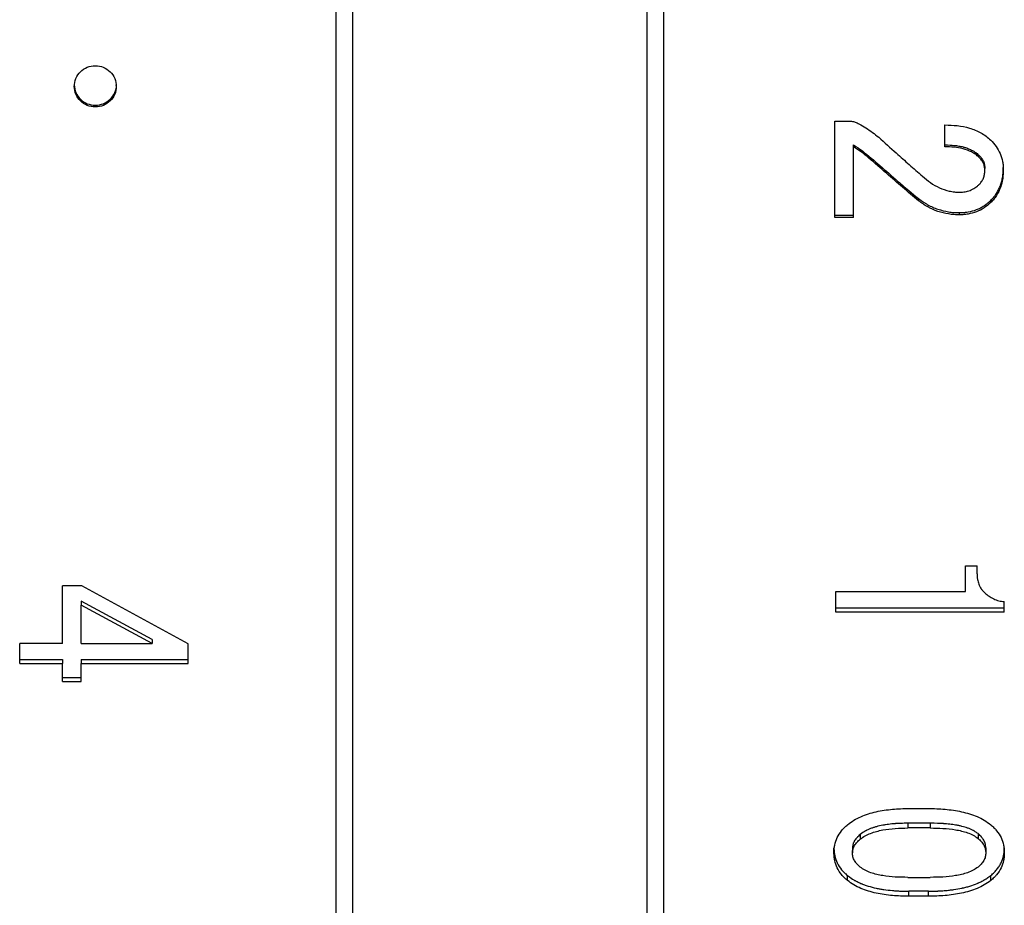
# Model space of a CAD drawing. Header units: millimetres. Extents: x 10 to 287, y 8 to 201.
# Tile 7 of 15: x 97 to 109, y 106 to 117. Entities that reach past the tile are written whole.
import ezdxf

# ---------------------------------------------------------------- set-up
doc = ezdxf.new("R2010")
doc.units = ezdxf.units.MM

msp = doc.modelspace()

# ---------------------------------------------------------------- linework, layer by layer
at = {"color": 7, "linetype": 'Continuous', "lineweight": 25}
for p, q in [((101.0853, 96.9483), (101.0853, 144.3167)), ((104.9853, 96.7167), (104.9853, 144.3167)), ((101.2853, 96.7167), (101.2853, 120.2667)), ((104.7853, 96.7167), (104.7853, 120.2667)), ((107.0209, 115.4292), (107.217, 115.4292)), ((107.0209, 114.2812), (107.0209, 115.4292)), ((108.329, 115.124), (108.329, 115.3839)), ((107.2402, 115.124), (107.2402, 115.1464)), ((107.2402, 114.2812), (107.2402, 115.124)), ((107.4255, 114.9886), (107.4255, 115.0117)), ((108.7344, 114.9999), (108.7344, 115.0229)), ((107.634, 114.8084), (107.634, 114.8322)), ((108.8039, 114.8422), (108.8039, 114.8658)), ((109.0239, 114.8535), (109.0239, 114.8771)), ((108.0162, 114.4827), (108.0162, 114.5079)), ((108.8734, 114.4603), (108.8734, 114.4856)), ((108.5027, 114.3147), (108.5027, 114.3406)), ((107.2402, 114.3072), (107.0209, 114.3072)), ((107.2402, 114.2812), (107.0209, 114.2812)), ((108.5743, 110.1393), (108.7112, 110.1393)), ((108.5743, 109.834), (108.5743, 110.1393)), ((108.7112, 110.0454), (108.7112, 110.1393)), ((98.0617, 109.9004), (97.8309, 109.9004)), ((97.8309, 109.2168), (97.8309, 109.9004)), ((99.3243, 109.21), (98.0617, 109.9004)), ((107.0317, 109.834), (108.5743, 109.834)), ((107.0317, 109.5893), (107.0317, 109.834)), ((98.8957, 109.2639), (98.0502, 109.7176)), ((98.0502, 109.7176), (98.0502, 109.6724)), ((98.8957, 109.2168), (98.0502, 109.6724)), ((98.0502, 109.2168), (98.0502, 109.6724)), ((109.0355, 109.5893), (109.0355, 109.7132)), ((109.0355, 109.6348), (107.0317, 109.6348)), ((109.0355, 109.5893), (107.0317, 109.5893)), ((97.3204, 108.9757), (97.3204, 109.2168)), ((97.8309, 109.2168), (97.3204, 109.2168)), ((98.0502, 109.2168), (98.8957, 109.2168)), ((98.8957, 109.2639), (98.8957, 109.2168)), ((99.3243, 108.9757), (99.3243, 109.21)), ((97.3204, 109.0238), (97.8309, 109.0238)), ((97.3204, 108.9757), (97.8309, 108.9757)), ((97.8309, 109.0238), (97.8309, 108.9757)), ((97.8309, 108.763), (97.8309, 108.9757)), ((98.0502, 109.0238), (99.3243, 109.0238)), ((98.0502, 109.0238), (98.0502, 108.9757)), ((98.0502, 108.763), (98.0502, 108.9757)), ((98.0502, 108.9757), (99.3243, 108.9757)), ((97.8309, 108.812), (98.0502, 108.812)), ((97.8309, 108.763), (98.0502, 108.763)), ((107.9004, 107.252), (108.132, 107.252)), ((108.1552, 107.0774), (107.8888, 107.0774)), ((107.8888, 107.0774), (107.8888, 107.0212)), ((108.1552, 107.0774), (108.1552, 107.0212)), ((108.1552, 107.0212), (107.8888, 107.0212)), ((107.3212, 106.9442), (107.3212, 106.8874)), ((108.7228, 106.9537), (108.7228, 106.8969)), ((107.0085, 106.7258), (107.0085, 106.7833)), ((107.2286, 106.7833), (107.2286, 106.7258)), ((108.8154, 106.7833), (108.8154, 106.7258)), ((109.0355, 106.7258), (109.0355, 106.7833)), ((107.1707, 106.396), (107.1707, 106.4548)), ((107.8888, 106.4335), (108.1552, 106.4335)), ((108.8734, 106.396), (108.8734, 106.4548)), ((108.132, 106.2689), (107.9004, 106.2689)), ((107.9004, 106.2093), (107.9004, 106.2689)), ((108.132, 106.2093), (108.132, 106.2689)), ((108.132, 106.2093), (107.9004, 106.2093))]:
    msp.add_line(p, q, dxfattribs=at)
for points, knots in [([(98.2199, 115.5974), (98.2526, 115.6011), (98.3181, 115.6085), (98.4013, 115.6651), (98.4568, 115.746), (98.4764, 115.8424), (98.4568, 115.9387), (98.4013, 116.0205), (98.3179, 116.0749), (98.2199, 116.0943), (98.1218, 116.075), (98.0385, 116.0205), (97.9829, 115.9387), (97.9633, 115.8424), (97.9829, 115.746), (98.0385, 115.6651), (98.1216, 115.6084), (98.1871, 115.6011), (98.2199, 115.5974)], [0, 0, 0, 0, 0.0625875, 0.1249994, 0.1874967, 0.2499988, 0.3124961, 0.3749981, 0.4375369, 0.4999771, 0.5624013, 0.6249765, 0.6874738, 0.7499758, 0.812473, 0.8749752, 0.9374215, 1, 1, 1, 1]), ([(97.9699, 115.8618), (97.9736, 115.8298), (97.9812, 115.7658), (98.039, 115.6852), (98.1216, 115.6289), (98.1871, 115.6216), (98.2199, 115.6179)], [0, 0, 0, 0, 0.2494685, 0.4992853, 0.7495017, 1, 1, 1, 1]), ([(98.2199, 115.6179), (98.2525, 115.6216), (98.3178, 115.6289), (98.402, 115.6853), (98.4539, 115.7654), (98.4762, 115.8307), (98.4699, 115.8619), (98.4699, 115.8619)], [0, 0, 0, 0, 0.2504658, 0.5006495, 0.7504337, 0.999935, 1, 1, 1, 1]), ([(107.217, 115.4292), (107.2324, 115.4252), (107.2633, 115.4173), (107.3211, 115.3905), (107.3893, 115.3502), (107.4675, 115.2963), (107.5167, 115.2567), (107.5413, 115.2369)], [0, 0, 0, 0, 0.12494608, 0.24993871, 0.49989019, 0.74992291, 1, 1, 1, 1]), ([(108.329, 115.3839), (108.3782, 115.3824), (108.4766, 115.3795), (108.6219, 115.3507), (108.7362, 115.3043), (108.8191, 115.252), (108.8553, 115.2193), (108.8734, 115.203)], [0, 0, 0, 0, 0.250135, 0.5001225, 0.7498823, 0.8749142, 1, 1, 1, 1]), ([(107.5413, 115.2369), (107.6106, 115.1747), (107.7315, 115.0661), (107.9047, 114.9115), (108.0098, 114.8204), (108.0625, 114.7747)], [0, 0, 0, 0, 0.4009098, 0.6992157, 1, 1, 1, 1]), ([(108.8734, 115.203), (108.8959, 115.179), (108.941, 115.1309), (108.9888, 115.0443), (109.0131, 114.9663), (109.023, 114.9021), (109.0236, 114.8697), (109.0239, 114.8535)], [0, 0, 0, 0, 0.250069, 0.4999381, 0.7497405, 0.8748537, 1, 1, 1, 1]), ([(107.2402, 115.1464), (107.2832, 115.119), (107.3151, 115.0978), (107.3563, 115.0677), (107.3862, 115.0441), (107.4255, 115.0117)], [0, 0, 0, 0, 0.5, 0.5, 1, 1, 1, 1]), ([(107.4255, 114.9886), (107.396, 115.013), (107.3371, 115.0619), (107.2725, 115.1033), (107.2402, 115.124)], [0, 0, 0, 0, 0.50000532, 1, 1, 1, 1]), ([(108.329, 115.1464), (108.3746, 115.1456), (108.4109, 115.1438), (108.4394, 115.1408), (108.4426, 115.1404), (108.4475, 115.1399), (108.4499, 115.1396), (108.4571, 115.1387), (108.4618, 115.1381), (108.4759, 115.1362), (108.485, 115.1348), (108.5118, 115.1301), (108.5288, 115.1265), (108.549, 115.1214), (108.5541, 115.12), (108.5631, 115.1175), (108.5676, 115.1162), (108.5808, 115.112), (108.5894, 115.1091), (108.6149, 115.0997), (108.6311, 115.0927), (108.6543, 115.0809), (108.6634, 115.076), (108.6788, 115.0668), (108.6861, 115.062), (108.6964, 115.0548), (108.6982, 115.0533), (108.7042, 115.0487), (108.7074, 115.0461), (108.7178, 115.0375), (108.7256, 115.0307), (108.7344, 115.0229)], [0, 0, 0, 0, 0.25, 0.25, 0.265625, 0.265625, 0.28125, 0.28125, 0.3125, 0.3125, 0.375, 0.375, 0.5, 0.5, 0.53125, 0.53125, 0.5625, 0.5625, 0.625, 0.625, 0.75, 0.75, 0.8125, 0.8125, 0.875, 0.875, 0.90625, 0.90625, 0.9375, 0.9375, 1, 1, 1, 1]), ([(108.7344, 114.9999), (108.7209, 115.0119), (108.6941, 115.0358), (108.6314, 115.0722), (108.5457, 115.103), (108.4379, 115.121), (108.3653, 115.123), (108.329, 115.124)], [0, 0, 0, 0, 0.1250545, 0.2500675, 0.4998097, 0.749843, 1, 1, 1, 1]), ([(108.7344, 115.0229), (108.748, 115.0084), (108.7578, 114.9973), (108.7645, 114.9884), (108.7659, 114.9865), (108.768, 114.9835), (108.7691, 114.982), (108.7721, 114.9774), (108.7741, 114.9743), (108.7797, 114.9648), (108.7831, 114.9582), (108.7923, 114.9376), (108.7969, 114.9234), (108.8002, 114.906), (108.8004, 114.9044), (108.8013, 114.8984), (108.8016, 114.895), (108.8027, 114.8841), (108.8033, 114.8756), (108.8039, 114.8658)], [0, 0, 0, 0, 0.25, 0.25, 0.28125, 0.28125, 0.3125, 0.3125, 0.375, 0.375, 0.5, 0.5, 0.75, 0.75, 0.8125, 0.8125, 0.875, 0.875, 1, 1, 1, 1]), ([(108.8039, 114.8422), (108.8031, 114.8569), (108.8015, 114.8863), (108.7876, 114.9287), (108.7651, 114.9673), (108.7446, 114.989), (108.7344, 114.9999)], [0, 0, 0, 0, 0.2501561, 0.4999546, 0.7498003, 1, 1, 1, 1]), ([(107.634, 114.8322), (107.7172, 114.7581), (107.78, 114.7031), (107.865, 114.631), (107.9296, 114.5779), (108.0162, 114.5079)], [0, 0, 0, 0, 0.5, 0.5, 1, 1, 1, 1]), ([(108.0162, 114.4827), (107.9512, 114.5355), (107.8212, 114.6411), (107.6964, 114.7527), (107.634, 114.8084)], [0, 0, 0, 0, 0.5000001, 1, 1, 1, 1]), ([(108.7344, 114.6735), (108.7451, 114.6851), (108.7666, 114.7083), (108.7889, 114.7501), (108.8016, 114.7955), (108.8031, 114.8266), (108.8039, 114.8422)], [0, 0, 0, 0, 0.2501521, 0.4999432, 0.7497958, 1, 1, 1, 1]), ([(108.8734, 114.4856), (108.8901, 114.503), (108.9024, 114.5163), (108.9112, 114.5268), (108.9131, 114.529), (108.9159, 114.5325), (108.9173, 114.5343), (108.9215, 114.5396), (108.9242, 114.5431), (108.9323, 114.554), (108.9375, 114.5615), (108.9474, 114.5768), (108.9515, 114.5836), (108.9601, 114.5987), (108.9642, 114.6065), (108.976, 114.6307), (108.9833, 114.6478), (108.9915, 114.6704), (108.9927, 114.6738), (108.9954, 114.6818), (108.9967, 114.6859), (109.0005, 114.6983), (109.0029, 114.7068), (109.0094, 114.7328), (109.0131, 114.751), (109.0165, 114.7724), (109.0167, 114.7736), (109.0172, 114.7773), (109.0175, 114.7792), (109.0183, 114.7849), (109.0187, 114.7888), (109.0201, 114.8008), (109.0209, 114.8093), (109.0228, 114.8361), (109.0236, 114.8557), (109.0239, 114.8771)], [0, 0, 0, 0, 0.125, 0.125, 0.140625, 0.140625, 0.15625, 0.15625, 0.1875, 0.1875, 0.25, 0.25, 0.3125, 0.3125, 0.375, 0.375, 0.5, 0.5, 0.53125, 0.53125, 0.5625, 0.5625, 0.625, 0.625, 0.75, 0.75, 0.765625, 0.765625, 0.78125, 0.78125, 0.8125, 0.8125, 0.875, 0.875, 1, 1, 1, 1]), ([(109.0239, 114.8535), (109.0226, 114.8175), (109.0199, 114.7455), (108.9932, 114.6403), (108.9542, 114.5583), (108.9111, 114.4998), (108.8859, 114.4735), (108.8734, 114.4603)], [0, 0, 0, 0, 0.2500675, 0.4999886, 0.7497782, 0.8748636, 1, 1, 1, 1]), ([(108.0625, 114.7747), (108.0934, 114.7482), (108.1551, 114.6951), (108.2622, 114.6339), (108.3597, 114.6002), (108.4409, 114.5855), (108.4821, 114.5843), (108.5027, 114.5837)], [0, 0, 0, 0, 0.2500724, 0.5000022, 0.7498392, 0.8748986, 1, 1, 1, 1]), ([(108.5027, 114.5837), (108.5252, 114.5849), (108.5678, 114.587), (108.6304, 114.6038), (108.6762, 114.6277), (108.711, 114.6519), (108.7262, 114.666), (108.7344, 114.6735)], [0, 0, 0, 0, 0.2628529, 0.499877, 0.7536015, 0.8683554, 1, 1, 1, 1]), ([(108.0162, 114.5079), (108.0392, 114.4903), (108.0566, 114.4774), (108.07, 114.4682), (108.0728, 114.4663), (108.0771, 114.4635), (108.0792, 114.462), (108.0859, 114.4578), (108.0904, 114.4549), (108.1043, 114.4464), (108.114, 114.4407), (108.1444, 114.4238), (108.1636, 114.4142), (108.2034, 114.3965), (108.2235, 114.3886), (108.2841, 114.3681), (108.3276, 114.3573), (108.3932, 114.3469), (108.4155, 114.3443), (108.4395, 114.3427), (108.4406, 114.3427), (108.4447, 114.3424), (108.4469, 114.3423), (108.4538, 114.342), (108.4588, 114.3418), (108.4753, 114.3412), (108.4881, 114.3409), (108.5027, 114.3406)], [0, 0, 0, 0, 0.125, 0.125, 0.140625, 0.140625, 0.15625, 0.15625, 0.1875, 0.1875, 0.25, 0.25, 0.375, 0.375, 0.5, 0.5, 0.75, 0.75, 0.875, 0.875, 0.890625, 0.890625, 0.90625, 0.90625, 0.9375, 0.9375, 1, 1, 1, 1]), ([(108.5027, 114.3147), (108.4807, 114.3152), (108.4367, 114.316), (108.3494, 114.3262), (108.2423, 114.3523), (108.1422, 114.3975), (108.0678, 114.443), (108.0334, 114.4695), (108.0162, 114.4827)], [0, 0, 0, 0, 0.125088, 0.2501429, 0.5000355, 0.7498596, 0.8749154, 1, 1, 1, 1]), ([(108.5027, 114.3406), (108.5261, 114.341), (108.5432, 114.3416), (108.5554, 114.3425), (108.558, 114.3428), (108.5621, 114.3431), (108.5641, 114.3433), (108.5703, 114.344), (108.5744, 114.3445), (108.5872, 114.3461), (108.5959, 114.3475), (108.6411, 114.3555), (108.6735, 114.3644), (108.7188, 114.382), (108.7354, 114.3894), (108.7656, 114.4049), (108.7802, 114.4133), (108.7979, 114.4247), (108.8001, 114.4262), (108.806, 114.4303), (108.809, 114.4324), (108.8182, 114.4391), (108.8246, 114.444), (108.8443, 114.4598), (108.8584, 114.4719), (108.8734, 114.4856)], [0, 0, 0, 0, 0.125, 0.125, 0.140625, 0.140625, 0.15625, 0.15625, 0.1875, 0.1875, 0.25, 0.25, 0.5, 0.5, 0.625, 0.625, 0.75, 0.75, 0.78125, 0.78125, 0.8125, 0.8125, 0.875, 0.875, 1, 1, 1, 1]), ([(108.8734, 114.4603), (108.8479, 114.4381), (108.797, 114.3935), (108.7049, 114.3472), (108.6221, 114.3249), (108.5541, 114.3156), (108.5198, 114.315), (108.5027, 114.3147)], [0, 0, 0, 0, 0.2499892, 0.4998675, 0.7497302, 0.8748485, 1, 1, 1, 1]), ([(108.7112, 110.0454), (108.7122, 110.023), (108.714, 109.9813), (108.7301, 109.9201), (108.754, 109.874), (108.78, 109.8395), (108.7959, 109.8243), (108.8039, 109.8167)], [0, 0, 0, 0, 0.2683075, 0.5000148, 0.7497676, 0.8748726, 1, 1, 1, 1]), ([(108.8039, 109.8167), (108.82, 109.8033), (108.8523, 109.7764), (108.9086, 109.745), (108.9699, 109.7218), (109.0137, 109.716), (109.0355, 109.7132)], [0, 0, 0, 0, 0.250167, 0.5000923, 0.7499367, 1, 1, 1, 1]), ([(107.1707, 107.0595), (107.1948, 107.0779), (107.2432, 107.1146), (107.3559, 107.1707), (107.5099, 107.2192), (107.6717, 107.2423), (107.8022, 107.251), (107.8676, 107.2517), (107.9004, 107.252)], [0, 0, 0, 0, 0.12504427, 0.25006708, 0.49976739, 0.74978347, 0.8748814, 1, 1, 1, 1]), ([(108.132, 107.252), (108.1652, 107.2517), (108.2316, 107.251), (108.364, 107.2424), (108.5282, 107.2197), (108.6849, 107.1715), (108.7998, 107.1154), (108.8488, 107.0781), (108.8734, 107.0595)], [0, 0, 0, 0, 0.1251167, 0.2502139, 0.500231, 0.7499516, 0.8749646, 1, 1, 1, 1]), ([(107.8888, 107.0774), (107.8571, 107.0771), (107.8287, 107.0764), (107.7909, 107.0751), (107.7791, 107.0746), (107.7627, 107.0737), (107.7574, 107.0734), (107.7498, 107.073), (107.7474, 107.0728), (107.7437, 107.0725), (107.7425, 107.0725), (107.7401, 107.0723), (107.7395, 107.0722), (107.7101, 107.07), (107.6838, 107.0674), (107.6464, 107.0628), (107.6343, 107.0611), (107.6167, 107.0584), (107.6109, 107.0574), (107.5995, 107.0555), (107.5949, 107.0547), (107.5625, 107.0487), (107.5376, 107.043), (107.5019, 107.0331), (107.4902, 107.0296), (107.4731, 107.0239), (107.4675, 107.022), (107.4563, 107.018), (107.4517, 107.0163), (107.4327, 107.009), (107.4209, 107.004), (107.4044, 106.9965), (107.3991, 106.9939), (107.3915, 106.9901), (107.389, 106.9888), (107.3841, 106.9863), (107.3813, 106.9847), (107.3646, 106.9755), (107.3452, 106.9623), (107.3212, 106.9442)], [0, 0, 0, 0, 0.125, 0.125, 0.1875, 0.1875, 0.21875, 0.21875, 0.234375, 0.234375, 0.2421875, 0.2421875, 0.25, 0.25, 0.375, 0.375, 0.4375, 0.4375, 0.46875, 0.46875, 0.5, 0.5, 0.625, 0.625, 0.6875, 0.6875, 0.71875, 0.71875, 0.75, 0.75, 0.8125, 0.8125, 0.84375, 0.84375, 0.859375, 0.859375, 0.875, 0.875, 1, 1, 1, 1]), ([(108.7228, 106.9537), (108.7109, 106.9625), (108.7, 106.9701), (108.6854, 106.9797), (108.6808, 106.9826), (108.6743, 106.9866), (108.6722, 106.9878), (108.6681, 106.9901), (108.6666, 106.9909), (108.6546, 106.9973), (108.6442, 107.0023), (108.6276, 107.0094), (108.6218, 107.0117), (108.61, 107.0163), (108.6029, 107.0189), (108.5768, 107.0281), (108.5544, 107.0347), (108.5185, 107.0436), (108.5061, 107.0464), (108.4871, 107.0504), (108.4806, 107.0516), (108.4708, 107.0535), (108.4675, 107.0541), (108.4608, 107.0553), (108.4567, 107.056), (108.4332, 107.06), (108.4104, 107.0631), (108.3732, 107.0672), (108.3603, 107.0685), (108.3402, 107.0703), (108.3334, 107.0709), (108.323, 107.0717), (108.3195, 107.0719), (108.3142, 107.0723), (108.3125, 107.0724), (108.3089, 107.0727), (108.3065, 107.0729), (108.2681, 107.0755), (108.2181, 107.077), (108.1552, 107.0774)], [0, 0, 0, 0, 0.0625, 0.0625, 0.09375, 0.09375, 0.109375, 0.109375, 0.125, 0.125, 0.1875, 0.1875, 0.21875, 0.21875, 0.25, 0.25, 0.375, 0.375, 0.4375, 0.4375, 0.46875, 0.46875, 0.484375, 0.484375, 0.5, 0.5, 0.625, 0.625, 0.6875, 0.6875, 0.71875, 0.71875, 0.734375, 0.734375, 0.7421875, 0.7421875, 0.75, 0.75, 1, 1, 1, 1]), ([(107.0085, 106.7258), (107.0089, 106.7411), (107.0098, 106.7717), (107.0195, 106.8326), (107.0439, 106.9073), (107.0881, 106.9758), (107.1317, 107.0261), (107.1577, 107.0484), (107.1707, 107.0595)], [0, 0, 0, 0, 0.1251247, 0.2502171, 0.5000115, 0.749814, 0.8748896, 1, 1, 1, 1]), ([(107.3212, 106.8874), (107.34, 106.9013), (107.3776, 106.9291), (107.4672, 106.9682), (107.5875, 107.0008), (107.7377, 107.0183), (107.8384, 107.0202), (107.8888, 107.0212)], [0, 0, 0, 0, 0.1249859, 0.2499949, 0.4997464, 0.7498265, 1, 1, 1, 1]), ([(108.1552, 107.0212), (108.2053, 107.0204), (108.3054, 107.0189), (108.4548, 107.0032), (108.5756, 106.9746), (108.6661, 106.9378), (108.7039, 106.9106), (108.7228, 106.8969)], [0, 0, 0, 0, 0.2501585, 0.5002418, 0.750073, 0.8750391, 1, 1, 1, 1]), ([(108.8734, 107.0595), (108.8869, 107.0479), (108.9125, 107.0258), (108.956, 106.9755), (109.0007, 106.9078), (109.0244, 106.8326), (109.0342, 106.7717), (109.0351, 106.7411), (109.0355, 106.7258)], [0, 0, 0, 0, 0.1301147, 0.2475034, 0.4999771, 0.7498057, 0.8748859, 1, 1, 1, 1]), ([(107.3212, 106.9442), (107.3128, 106.9367), (107.3056, 106.9301), (107.2965, 106.9214), (107.2937, 106.9187), (107.29, 106.9151), (107.2888, 106.9139), (107.2867, 106.9117), (107.2861, 106.9112), (107.2789, 106.9035), (107.2735, 106.8972), (107.2635, 106.8843), (107.2593, 106.8783), (107.2504, 106.8638), (107.2465, 106.8566), (107.2416, 106.846), (107.2402, 106.8424), (107.2382, 106.8372), (107.2376, 106.8354), (107.2365, 106.8319), (107.2358, 106.8297), (107.2326, 106.8185), (107.2303, 106.8034), (107.2286, 106.7833)], [0, 0, 0, 0, 0.125, 0.125, 0.1875, 0.1875, 0.21875, 0.21875, 0.25, 0.25, 0.375, 0.375, 0.5, 0.5, 0.625, 0.625, 0.6875, 0.6875, 0.71875, 0.71875, 0.75, 0.75, 1, 1, 1, 1]), ([(107.2286, 106.7258), (107.2299, 106.7411), (107.2327, 106.7716), (107.2532, 106.8147), (107.2834, 106.8535), (107.3086, 106.8761), (107.3212, 106.8874)], [0, 0, 0, 0, 0.2500517, 0.4997984, 0.749749, 1, 1, 1, 1]), ([(108.8154, 106.7833), (108.8148, 106.7939), (108.814, 106.8032), (108.8125, 106.8151), (108.8119, 106.8187), (108.8111, 106.8236), (108.8108, 106.8252), (108.8102, 106.8281), (108.81, 106.829), (108.8059, 106.845), (108.7993, 106.8608), (108.7864, 106.8837), (108.7818, 106.891), (108.7744, 106.9013), (108.7719, 106.9046), (108.7679, 106.9095), (108.7666, 106.9111), (108.7639, 106.9143), (108.7621, 106.9163), (108.7534, 106.9259), (108.7406, 106.938), (108.7228, 106.9537)], [0, 0, 0, 0, 0.125, 0.125, 0.1875, 0.1875, 0.21875, 0.21875, 0.25, 0.25, 0.5, 0.5, 0.625, 0.625, 0.6875, 0.6875, 0.71875, 0.71875, 0.75, 0.75, 1, 1, 1, 1]), ([(108.7228, 106.8969), (108.7362, 106.8852), (108.7629, 106.8616), (108.7923, 106.8196), (108.8124, 106.7739), (108.8144, 106.7418), (108.8154, 106.7258)], [0, 0, 0, 0, 0.2502086, 0.5001023, 0.7499108, 1, 1, 1, 1]), ([(107.0085, 106.7833), (107.0091, 106.7629), (107.0098, 106.7477), (107.0109, 106.7364), (107.0111, 106.734), (107.0115, 106.7304), (107.0117, 106.7286), (107.0124, 106.7231), (107.013, 106.7194), (107.0147, 106.7081), (107.0162, 106.7004), (107.0247, 106.6606), (107.0346, 106.632), (107.0611, 106.5778), (107.0787, 106.5503), (107.1049, 106.5182), (107.111, 106.511), (107.122, 106.4989), (107.1274, 106.4933), (107.1354, 106.4855), (107.137, 106.484), (107.1422, 106.4793), (107.145, 106.4768), (107.1545, 106.4684), (107.162, 106.462), (107.1707, 106.4548)], [0, 0, 0, 0, 0.125, 0.125, 0.140625, 0.140625, 0.15625, 0.15625, 0.1875, 0.1875, 0.25, 0.25, 0.5, 0.5, 0.75, 0.75, 0.8125, 0.8125, 0.875, 0.875, 0.90625, 0.90625, 0.9375, 0.9375, 1, 1, 1, 1]), ([(107.1707, 106.396), (107.1577, 106.4069), (107.1317, 106.4287), (107.0881, 106.478), (107.0439, 106.5454), (107.0195, 106.6193), (107.0098, 106.6799), (107.0089, 106.7105), (107.0085, 106.7258)], [0, 0, 0, 0, 0.1251103, 0.2501856, 0.4999882, 0.7497826, 0.8748752, 1, 1, 1, 1]), ([(107.3212, 106.5557), (107.308, 106.5674), (107.2816, 106.5908), (107.2517, 106.6323), (107.2322, 106.6778), (107.2298, 106.7098), (107.2286, 106.7258)], [0, 0, 0, 0, 0.2502125, 0.5000969, 0.749887, 1, 1, 1, 1]), ([(108.8154, 106.7258), (108.8144, 106.7098), (108.8124, 106.6777), (108.792, 106.6324), (108.763, 106.5906), (108.7362, 106.5673), (108.7228, 106.5557)], [0, 0, 0, 0, 0.25007533, 0.49990053, 0.74979904, 1, 1, 1, 1]), ([(108.8734, 106.4548), (108.8904, 106.4691), (108.9037, 106.4808), (108.9155, 106.4922), (108.9173, 106.494), (108.9226, 106.4995), (108.9252, 106.5024), (108.9331, 106.5111), (108.9384, 106.5173), (108.9542, 106.5367), (108.9647, 106.5508), (108.9823, 106.5779), (108.99, 106.5914), (109.0096, 106.6316), (109.0192, 106.6603), (109.0296, 106.7085), (109.0319, 106.7232), (109.0334, 106.7394), (109.0335, 106.7402), (109.0337, 106.7431), (109.0338, 106.7446), (109.0341, 106.7493), (109.0343, 106.7528), (109.0349, 106.7642), (109.0352, 106.7731), (109.0355, 106.7833)], [0, 0, 0, 0, 0.125, 0.125, 0.15625, 0.15625, 0.1875, 0.1875, 0.25, 0.25, 0.375, 0.375, 0.5, 0.5, 0.75, 0.75, 0.875, 0.875, 0.890625, 0.890625, 0.90625, 0.90625, 0.9375, 0.9375, 1, 1, 1, 1]), ([(109.0355, 106.7258), (109.0351, 106.7105), (109.0342, 106.6799), (109.0244, 106.6193), (109.0007, 106.5448), (108.9562, 106.4784), (108.9126, 106.4291), (108.887, 106.4075), (108.8734, 106.396)], [0, 0, 0, 0, 0.12511406, 0.25019408, 0.50002263, 0.75273196, 0.86840188, 1, 1, 1, 1]), ([(107.8888, 106.4335), (107.8387, 106.4342), (107.7386, 106.4357), (107.5892, 106.4511), (107.4684, 106.4792), (107.3779, 106.5153), (107.3401, 106.5422), (107.3212, 106.5557)], [0, 0, 0, 0, 0.2501585, 0.5002418, 0.750073, 0.8750391, 1, 1, 1, 1]), ([(108.7228, 106.5557), (108.7039, 106.5422), (108.6661, 106.5153), (108.5756, 106.4792), (108.4548, 106.4511), (108.3054, 106.4357), (108.2053, 106.4342), (108.1552, 106.4335)], [0, 0, 0, 0, 0.1249608, 0.2499267, 0.499758, 0.7498414, 1, 1, 1, 1]), ([(107.1707, 106.4548), (107.2022, 106.4312), (107.2271, 106.4142), (107.2475, 106.4022), (107.2513, 106.4), (107.2576, 106.3965), (107.2607, 106.3947), (107.2705, 106.3895), (107.2772, 106.386), (107.2981, 106.3756), (107.3129, 106.3688), (107.3326, 106.3604), (107.3356, 106.3592), (107.3425, 106.3563), (107.346, 106.3549), (107.3566, 106.3507), (107.3637, 106.348), (107.3854, 106.3401), (107.4003, 106.335), (107.446, 106.3209), (107.4779, 106.3125), (107.5197, 106.3035), (107.526, 106.3022), (107.5409, 106.2993), (107.5485, 106.2979), (107.5714, 106.2938), (107.5871, 106.2912), (107.6354, 106.2841), (107.6691, 106.2801), (107.7132, 106.2761), (107.7208, 106.2755), (107.7372, 106.2742), (107.7454, 106.2737), (107.7699, 106.2721), (107.7861, 106.2713), (107.8042, 106.2707), (107.805, 106.2707), (107.8079, 106.2706), (107.8094, 106.2705), (107.814, 106.2704), (107.8173, 106.2703), (107.8275, 106.2701), (107.835, 106.2699), (107.8596, 106.2694), (107.8786, 106.2692), (107.9004, 106.2689)], [0, 0, 0, 0, 0.125, 0.125, 0.140625, 0.140625, 0.15625, 0.15625, 0.1875, 0.1875, 0.25, 0.25, 0.265625, 0.265625, 0.28125, 0.28125, 0.3125, 0.3125, 0.375, 0.375, 0.5, 0.5, 0.53125, 0.53125, 0.5625, 0.5625, 0.625, 0.625, 0.75, 0.75, 0.78125, 0.78125, 0.8125, 0.8125, 0.875, 0.875, 0.8828125, 0.8828125, 0.890625, 0.890625, 0.90625, 0.90625, 0.9375, 0.9375, 1, 1, 1, 1]), ([(107.9004, 106.2093), (107.8676, 106.2096), (107.8022, 106.2103), (107.6717, 106.2187), (107.5099, 106.2409), (107.3559, 106.2879), (107.2432, 106.3423), (107.1948, 106.3781), (107.1707, 106.396)], [0, 0, 0, 0, 0.12511859, 0.2502165, 0.50023258, 0.74993286, 0.8749557, 1, 1, 1, 1]), ([(108.132, 106.2689), (108.1764, 106.2694), (108.2096, 106.27), (108.233, 106.2708), (108.2357, 106.2709), (108.2399, 106.271), (108.2419, 106.2711), (108.2481, 106.2714), (108.2523, 106.2716), (108.2647, 106.2721), (108.2729, 106.2726), (108.2977, 106.2741), (108.3143, 106.2753), (108.3392, 106.2775), (108.3488, 106.2784), (108.3664, 106.2802), (108.3751, 106.2812), (108.4009, 106.2841), (108.4176, 106.2862), (108.4666, 106.2933), (108.4976, 106.2987), (108.5304, 106.3056), (108.5353, 106.3066), (108.5437, 106.3085), (108.5479, 106.3095), (108.5604, 106.3124), (108.5687, 106.3144), (108.5931, 106.3206), (108.6089, 106.325), (108.6554, 106.3391), (108.6848, 106.3497), (108.7161, 106.3627), (108.7206, 106.3646), (108.7284, 106.368), (108.7323, 106.3697), (108.7436, 106.3748), (108.7509, 106.3783), (108.7721, 106.3887), (108.7854, 106.3957), (108.8007, 106.4046), (108.8024, 106.4056), (108.8075, 106.4088), (108.8101, 106.4104), (108.8183, 106.4157), (108.8242, 106.4196), (108.8431, 106.4326), (108.8574, 106.4429), (108.8734, 106.4548)], [0, 0, 0, 0, 0.125, 0.125, 0.1328125, 0.1328125, 0.140625, 0.140625, 0.15625, 0.15625, 0.1875, 0.1875, 0.25, 0.25, 0.28125, 0.28125, 0.3125, 0.3125, 0.375, 0.375, 0.5, 0.5, 0.515625, 0.515625, 0.53125, 0.53125, 0.5625, 0.5625, 0.625, 0.625, 0.75, 0.75, 0.765625, 0.765625, 0.78125, 0.78125, 0.8125, 0.8125, 0.875, 0.875, 0.890625, 0.890625, 0.90625, 0.90625, 0.9375, 0.9375, 1, 1, 1, 1]), ([(108.8734, 106.396), (108.8488, 106.3778), (108.7998, 106.3415), (108.6849, 106.287), (108.5282, 106.2404), (108.364, 106.2185), (108.2316, 106.2103), (108.1652, 106.2096), (108.132, 106.2093)], [0, 0, 0, 0, 0.1250354, 0.2500484, 0.4997689, 0.749786, 0.8748832, 1, 1, 1, 1])]:
    msp.add_open_spline(points, degree=3, knots=knots, dxfattribs=at)
for points in [[(107.4255, 115.0117), (107.495, 114.9518), (107.5645, 114.892), (107.634, 114.8322)], [(107.634, 114.8084), (107.5645, 114.8684), (107.495, 114.9285), (107.4255, 114.9886)]]:
    msp.add_open_spline(points, degree=3, dxfattribs=at)

doc.saveas('drawing.dxf')
